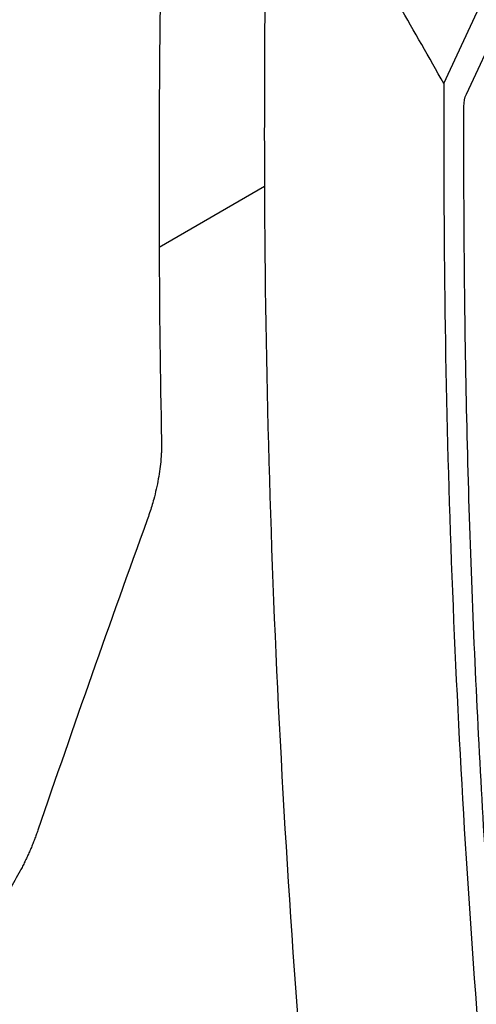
# Model space of a CAD drawing. Header units: millimetres. Extents: x 82 to 1002, y -172 to 1064.
# Tile 54 of 159: x 883 to 899, y 93 to 128. Entities that reach past the tile are written whole.
import ezdxf

# ---------------------------------------------------------------- set-up
doc = ezdxf.new("R2010")
doc.units = ezdxf.units.MM

msp = doc.modelspace()

# ---------------------------------------------------------------- linework, layer by layer
at = {"color": 7, "linetype": 'Continuous', "lineweight": 25}
for p, q in [((897.569, 125.329), (906.134, 143.75)), ((898.366, 124.948), (906.094, 141.569)), ((887.492, 119.54), (891.219, 121.691))]:
    msp.add_line(p, q, dxfattribs=at)
for points in [[(887.687, 136.446), (887.537, 130.862), (887.472, 125.225), (887.492, 119.54)], [(891.358, 136.388), (891.248, 131.527), (891.201, 126.628), (891.219, 121.691)], [(898.281, 124.522), (898.282, 124.684), (898.311, 124.829), (898.366, 124.948)], [(891.219, 121.691), (891.266, 108.777), (891.958, 95.494), (893.29, 81.93)], [(887.492, 119.54), (887.501, 117.269), (887.529, 114.987), (887.577, 112.694)], [(887.068, 109.882), (885.748, 106.234), (884.458, 102.571), (883.199, 98.891)]]:
    msp.add_open_spline(points, degree=3, dxfattribs=at)
for points, knots in [([(897.569, 125.329), (896.531, 127.172), (895.461, 129.01), (893.887, 131.772), (893.367, 132.693), (892.348, 134.537), (891.848, 135.46), (891.36, 136.384)], [0, 0, 0, 0, 0.5, 0.5, 0.75, 0.75, 1, 1, 1, 1]), ([(897.569, 125.329), (897.565, 123.988), (897.566, 121.979), (897.646, 108.986), (898.256, 97.08), (899.307, 85.627)], [0.2994781, 0.2994781, 0.2994781, 0.2994781, 0.3553242, 0.3829184, 0.8360594, 0.8360594, 0.8360594, 0.8360594]), ([(900.196, 83.354), (900.116, 84.231), (900.035, 85.109), (899.876, 86.862), (899.648, 89.487), (899.444, 92.101), (899.07, 97.313), (898.865, 100.769), (898.546, 107.634), (898.432, 111.044), (898.328, 116.124), (898.305, 117.812), (898.28, 121.174), (898.277, 122.85), (898.281, 124.522)], [0, 0, 0, 0, 0.0625, 0.0625, 0.125, 0.25, 0.25, 0.5, 0.5, 0.75, 0.75, 0.875, 0.875, 1, 1, 1, 1]), ([(887.577, 112.694), (887.578, 112.651), (887.579, 112.564), (887.577, 112.432), (887.573, 112.298), (887.565, 112.163), (887.55, 111.959), (887.52, 111.683), (887.465, 111.331), (887.392, 110.973), (887.312, 110.65), (887.231, 110.367), (887.154, 110.124), (887.097, 109.963), (887.068, 109.882)], [0, 0, 0, 0, 0.049985, 0.09992, 0.149838, 0.199773, 0.24976, 0.373999, 0.49824, 0.623621, 0.749002, 0.832695, 0.916308, 1, 1, 1, 1]), ([(883.199, 98.891), (883.18, 98.837), (883.142, 98.729), (883.081, 98.567), (883.018, 98.406), (882.952, 98.245), (882.883, 98.086), (882.811, 97.928), (882.736, 97.771), (882.658, 97.614), (882.483, 97.278), (882.189, 96.775), (881.744, 96.139), (881.26, 95.556), (880.847, 95.142), (880.527, 94.862), (880.312, 94.688), (880.095, 94.527), (879.875, 94.379), (879.727, 94.291), (879.653, 94.246)], [0, 0, 0, 0, 0.0278906, 0.0556979, 0.0834451, 0.1111557, 0.1388533, 0.1665615, 0.194304, 0.2221042, 0.2499855, 0.3751616, 0.5003058, 0.6254747, 0.7506165, 0.800634, 0.8504437, 0.9001829, 0.9499893, 1, 1, 1, 1])]:
    msp.add_open_spline(points, degree=3, knots=knots, dxfattribs=at)

doc.saveas('drawing.dxf')
